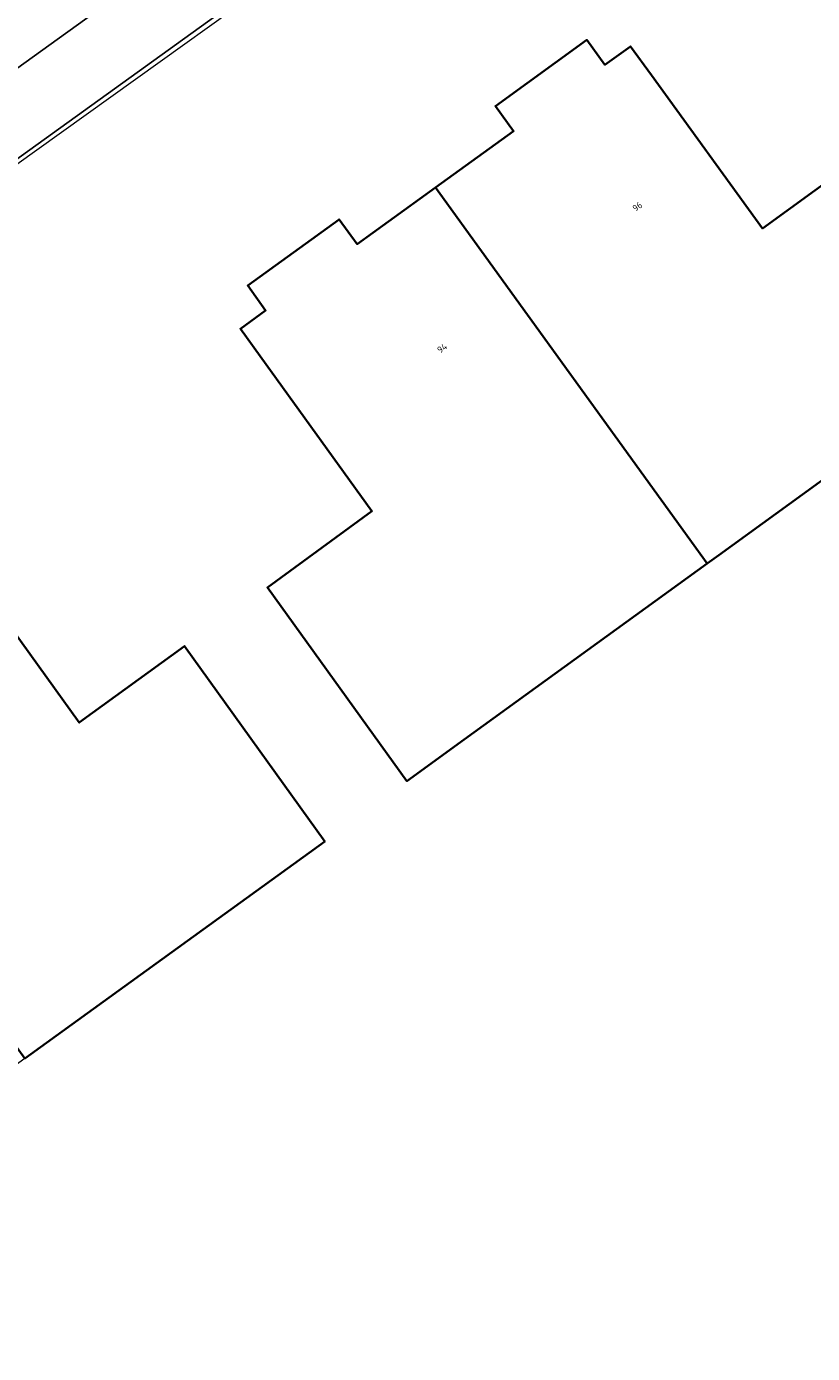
# Model space of a CAD drawing. Header units: metres. Extents: x 237319 to 238937, y 510065 to 511489.
# Tile 59 of 176: x 237873 to 237894, y 510941 to 510977. Entities that reach past the tile are written whole.
import ezdxf
from ezdxf.enums import TextEntityAlignment as Align

# ---------------------------------------------------------------- set-up
doc = ezdxf.new("R2010")
doc.units = ezdxf.units.M
for name, color, linetype, lineweight in [('B-WE-FV-GELEIDING_WILDRASTER-G', 252, 'Continuous', 18), ('B-WE-KG-GRENS_PERCEEL-GV', 252, 'Continuous', 18), ('B-WE-OG-BEBOUWING-GV', 252, 'Continuous', 35), ('B-WE-OG-BEBOUWING-T18', 252, 'Continuous', 18), ('B-WE-OG-TERREIN_ERF-GV', 252, 'Continuous', 18), ('B-WE-VH-OPENVERHARDING-GV', 252, 'Continuous', 18)]:
    doc.layers.add(name, color=color, linetype=linetype, lineweight=lineweight)
doc.styles.add('NLCS-ISO-M100-T18', font='NLCS-ISO.ttf', dxfattribs={"height": 0.18})

# ---------------------------------------------------------------- blocks, each defined once
blk = doc.blocks.new('brk-2025')
at = {"layer": 'B-WE-KG-GRENS_PERCEEL-GV', "flags": 128}
blk.add_lwpolyline([(237851.968, 510919.521), (237836.24, 510941.655), (237835.958, 510942.144), (237835.744, 510942.667), (237835.605, 510943.214), (237835.541, 510943.776), (237835.554, 510944.34), (237835.644, 510944.898), (237835.81, 510945.438), (237836.047, 510945.95), (237836.352, 510946.426), (237836.72, 510946.855), (237837.142, 510947.23), (237843.211, 510951.578), (237852.474, 510958.215), (237861.703, 510964.828), (237870.966, 510971.465), (237880.16, 510978.052)], dxfattribs=at)
blk = doc.blocks.new('bgt-2025')
at = {"layer": 'B-WE-OG-BEBOUWING-GV', "flags": 128}
for points in [[(237884.315, 510972.307), (237891.64, 510962.178), (237891.954, 510962.405), (237896.565, 510965.745), (237899.735, 510968.041), (237895.954, 510973.254), (237893.133, 510971.208), (237890.143, 510975.332), (237889.577, 510976.113), (237888.885, 510975.619), (237888.395, 510976.287), (237885.933, 510974.501), (237886.42, 510973.829)], [(237891.64, 510962.178), (237884.315, 510972.307), (237882.21, 510970.784), (237881.717, 510971.451), (237879.256, 510969.665), (237879.736, 510968.996), (237879.059, 510968.504), (237879.591, 510967.767), (237882.602, 510963.592), (237879.786, 510961.535), (237883.545, 510956.314), (237885.092, 510957.434)], [(237865.912, 510958.991), (237873.252, 510948.844), (237881.333, 510954.69), (237877.551, 510959.953), (237874.717, 510957.89), (237871.173, 510962.804), (237870.492, 510962.313), (237870.006, 510962.979), (237867.543, 510961.197), (237868.028, 510960.521)]]:
    blk.add_lwpolyline(points, close=True, dxfattribs=at)
at = {"layer": 'B-WE-OG-TERREIN_ERF-GV', "flags": 128}
blk.add_lwpolyline([(237945.019, 511024.69), (237885.303, 510981.924), (237837.928, 510947.802), (237837.053, 510947.172)], dxfattribs=at)
for points in [[(237879.256, 510969.665), (237881.717, 510971.451), (237882.21, 510970.784), (237884.315, 510972.307), (237886.42, 510973.829), (237885.933, 510974.501), (237888.395, 510976.287), (237888.885, 510975.619), (237889.577, 510976.113), (237890.143, 510975.332), (237893.133, 510971.208), (237895.954, 510973.254), (237899.735, 510968.041), (237896.565, 510965.745), (237891.954, 510962.405), (237891.64, 510962.178), (237885.092, 510957.434), (237883.545, 510956.314), (237879.786, 510961.535), (237882.602, 510963.592), (237879.591, 510967.767), (237879.059, 510968.504), (237879.736, 510968.996)], [(237873.252, 510948.844), (237868.042, 510945.075), (237868.751, 510944.106), (237865.851, 510941.987), (237861.369, 510948.21), (237864.15, 510950.245), (237861.204, 510954.392), (237860.635, 510955.193), (237861.323, 510955.682), (237860.837, 510956.355), (237863.303, 510958.134), (237863.796, 510957.461), (237865.912, 510958.991), (237868.028, 510960.521), (237867.543, 510961.197), (237870.006, 510962.979), (237870.492, 510962.313), (237871.173, 510962.804), (237874.717, 510957.89), (237877.551, 510959.953), (237881.333, 510954.69)]]:
    blk.add_lwpolyline(points, close=True, dxfattribs=at)
at = {"layer": 'B-WE-VH-OPENVERHARDING-GV', "flags": 128}
blk.add_lwpolyline([(237910.585, 511002.623), (237901.671, 510996.244), (237901.758, 510996.123), (237897.609, 510993.142), (237896.162, 510995.153), (237882.523, 510985.414), (237883.941, 510983.415), (237878.606, 510979.527), (237873.674, 510975.97), (237865.621, 510970.177), (237855.295, 510962.896), (237847.227, 510957.076), (237836.711, 510949.491), (237837.928, 510947.802), (237885.303, 510981.924), (237945.019, 511024.69), (237946.442, 511025.729), (237946.094, 511026.205)], dxfattribs=at)
blk.add_lwpolyline([(237877.1, 510981.524), (237872.207, 510978.003), (237864.161, 510972.213), (237865.621, 510970.177), (237873.674, 510975.97), (237878.606, 510979.527)], close=True, dxfattribs=at)
at = {"layer": 'B-WE-KG-GRENS_PERCEEL-GV'}
blk.add_blockref('brk-2025', (0, 0), dxfattribs=at)
at = {"layer": 'B-WE-OG-BEBOUWING-T18', "style": 'NLCS-ISO-M100-T18'}
for s, p in [('96', (237889.758, 510971.797)), ('94', (237884.495, 510967.982))]:
    blk.add_text(s, height=0.18, rotation=35.9, dxfattribs=at).set_placement(p, align=Align.MIDDLE)

msp = doc.modelspace()

# ---------------------------------------------------------------- block references
at = {"layer": 'B-WE-FV-GELEIDING_WILDRASTER-G'}
msp.add_blockref('bgt-2025', (0, 0), dxfattribs=at)

doc.saveas('drawing.dxf')
